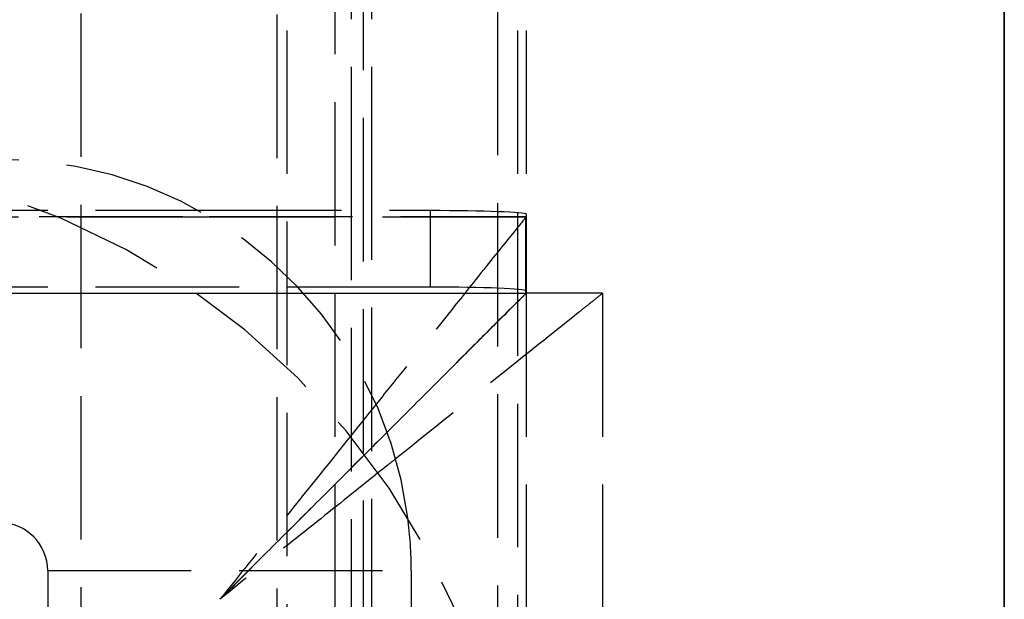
# Model space of a CAD drawing. Header units: millimetres. Extents: x -108 to 0, y 0 to 486.
# Tile 46 of 48: x -10 to 0, y 458 to 464. Entities that reach past the tile are written whole.
import ezdxf

# ---------------------------------------------------------------- set-up
doc = ezdxf.new("R2010")
doc.units = ezdxf.units.MM
doc.header["$LTSCALE"] = 10
doc.linetypes.add('ALLCAD_Strich', pattern=[0.2, 0.15, -0.05])
doc.layers.add('BESCH_KONT_sich_schn_grun_2d', color=10, linetype='Continuous')
doc.layers.add('BESCH_KONT_sich_schn_seit_2d', color=160, linetype='Continuous')

msp = doc.modelspace()

# ---------------------------------------------------------------- linework, layer by layer
at = {"layer": 'BESCH_KONT_sich_schn_grun_2d', "linetype": 'ALLCAD_Strich'}
for p, q in [((-9.649, 36.326), (-9.649, 475.95)), ((-7.599, 36.315), (-7.599, 475.95)), ((-5.299, 475.844), (-5.299, 457.234)), ((-7.499, 475.65), (-7.499, 451.2)), ((-5.087, 475.65), (-5.087, 461.746)), ((-4.999, 475.65), (-4.999, 461.73)), ((-6.699, 457.234), (-6.699, 475.094)), ((-6.999, 474.9), (-6.999, 451.2)), ((-6.824, 461.768), (-6.824, 474.95)), ((-6.612, 461.768), (-6.612, 474.95)), ((-8.304, 461.697), (-104.095, 461.697)), ((-104.087, 461.702), (-8.312, 461.702)), ((-33.499, 461.768), (-8.428, 461.768)), ((-8.428, 461.768), (-5.999, 461.768)), ((-8.312, 461.702), (-4.999, 461.702)), ((-5.001, 461.697), (-8.304, 461.697)), ((-6.824, 433.038), (-6.824, 461.768)), ((-6.612, 433.25), (-6.612, 461.768)), ((-5.999, 460.969), (-5.999, 461.768)), ((-5.087, 461.746), (-5.087, 433.25)), ((-5.001, 460.898), (-5.001, 461.697)), ((-4.999, 461.73), (-4.999, 461.702)), ((-4.999, 461.702), (-4.999, 460.902)), ((-4.999, 461.702), (-4.999, 460.903)), ((-107.399, 460.903), (-4.999, 460.903)), ((-5.001, 460.898), (-107.398, 460.898)), ((-33.499, 460.969), (-5.999, 460.969)), ((-4.999, 460.903), (-4.999, 460.902)), ((-4.999, 460.902), (-4.999, 460.9)), ((-4.2, 460.9), (-4.999, 460.9)), ((-4.999, 460.9), (-4.999, 4.5)), ((-4.199, 460.9), (-4.2, 460.9)), ((-4.199, 460.9), (-4.199, 4.5)), ((-9.999, 458), (-6.199, 458)), ((-9.999, 458), (-9.999, 17.8)), ((-6.199, 458), (-6.199, 17.8))]:
    msp.add_line(p, q, dxfattribs=at)
for centre, radius, start, end in [((-12.899, 454.5), 7.8, 0, 90), ((-10.499, 458), 4.3, 7.3898, 90), ((-10.499, 458), 4.3, 0, 7.3898), ((-10.499, 458), 0.5, 0, 90)]:
    msp.add_arc(centre, radius, start, end, dxfattribs=at)
at = {"layer": 'BESCH_KONT_sich_schn_grun_2d', "linetype": 'ALLCAD_Strich', "extrusion": (0, 0, -1)}
for centre in [(-5.999, 461.73), (-5.999, 460.93)]:
    msp.add_ellipse(centre, major_axis=(1, 0), ratio=0.038388, start_param=-1.570796, end_param=0, dxfattribs=at)
at = {"layer": 'BESCH_KONT_sich_schn_grun_2d', "linetype": 'ALLCAD_Strich'}
for points, knots in [([(-5.001, 461.697), (-5.01, 461.684), (-5.052, 461.631), (-5.207, 461.441), (-5.325, 461.295), (-5.574, 460.983), (-5.694, 460.832), (-5.97, 460.486), (-6.128, 460.287), (-6.384, 459.968), (-6.474, 459.855), (-6.567, 459.74)], [0.000001, 0.000001, 0.000001, 0.000001, 0.0989877, 0.0989877, 0.2103913, 0.2103913, 0.2934416, 0.2934416, 0.385792, 0.385792, 0.4345345, 0.4345345, 0.4345345, 0.4345345]), ([(-5.001, 460.898), (-5.01, 460.888), (-5.05, 460.848), (-5.194, 460.706), (-5.304, 460.598), (-5.534, 460.367), (-5.646, 460.254), (-5.973, 459.926), (-6.205, 459.693), (-6.451, 459.448)], [0.000001, 0.000001, 0.000001, 0.000001, 0.07658, 0.07658, 0.1637635, 0.1637635, 0.2304667, 0.2304667, 0.3439242, 0.3439242, 0.3439242, 0.3439242]), ([(-4.199, 460.9), (-4.199, 460.901), (-4.21, 460.891), (-4.255, 460.856), (-4.288, 460.829), (-4.364, 460.769), (-4.4, 460.739), (-4.581, 460.594), (-4.806, 460.415), (-5.485, 459.871), (-5.888, 459.55), (-6.362, 459.17)], [0.000001, 0.000001, 0.000001, 0.000001, 0.0514028, 0.0514028, 0.1041719, 0.1041719, 0.1410669, 0.1410669, 0.2669388, 0.2669388, 0.3797281, 0.3797281, 0.3797281, 0.3797281]), ([(-5, 460.9), (-5.002, 460.898), (-5.01, 460.89), (-5.04, 460.859), (-5.065, 460.835), (-5.12, 460.779), (-5.147, 460.753), (-5.176, 460.723)], [0.0059421, 0.0059421, 0.0059421, 0.0059421, 0.0394437, 0.0394437, 0.080024, 0.080024, 0.1084121, 0.1084121, 0.1084121, 0.1084121]), ([(-5.176, 460.723), (-5.176, 460.723), (-5.176, 460.723), (-5.293, 460.606), (-5.467, 460.433), (-5.736, 460.164), (-5.762, 460.137), (-5.789, 460.11)], [0.1084121, 0.1084121, 0.1084121, 0.1084121, 0.1084508, 0.1084508, 0.2195654, 0.2195654, 0.2314767, 0.2314767, 0.2314767, 0.2314767]), ([(-5.789, 460.11), (-5.831, 460.068), (-5.873, 460.026), (-6.061, 459.839), (-6.214, 459.685), (-6.645, 459.255), (-6.934, 458.965), (-7.386, 458.513), (-7.547, 458.353), (-7.872, 458.03), (-8.036, 457.866), (-8.199, 457.7)], [0.2314767, 0.2314767, 0.2314767, 0.2314767, 0.2498424, 0.2498424, 0.3107968, 0.3107968, 0.4145249, 0.4145249, 0.4703029, 0.4703029, 0.5268994, 0.5268994, 0.5268994, 0.5268994]), ([(-6.567, 459.74), (-6.764, 459.494), (-6.97, 459.237), (-7.345, 458.769), (-7.513, 458.558), (-7.853, 458.131), (-8.025, 457.915), (-8.199, 457.7)], [0.4345345, 0.4345345, 0.4345345, 0.4345345, 0.5381979, 0.5381979, 0.6199687, 0.6199687, 0.7027269, 0.7027269, 0.7027269, 0.7027269]), ([(-6.451, 459.448), (-6.563, 459.336), (-6.678, 459.221), (-6.904, 458.996), (-7.015, 458.885), (-7.3, 458.6), (-7.477, 458.422), (-7.835, 458.063), (-8.016, 457.881), (-8.199, 457.7)], [0.3439242, 0.3439242, 0.3439242, 0.3439242, 0.3958816, 0.3958816, 0.4445276, 0.4445276, 0.5201248, 0.5201248, 0.5970559, 0.5970559, 0.5970559, 0.5970559]), ([(-6.362, 459.17), (-6.389, 459.148), (-6.417, 459.126), (-6.58, 458.995), (-6.719, 458.884), (-7.075, 458.599), (-7.297, 458.422), (-7.746, 458.065), (-7.973, 457.884), (-8.199, 457.7)], [0.3797281, 0.3797281, 0.3797281, 0.3797281, 0.3862552, 0.3862552, 0.4179897, 0.4179897, 0.4670496, 0.4670496, 0.5167611, 0.5167611, 0.5167611, 0.5167611]), ([(-10.938, 454.893), (-10.881, 454.951), (-10.823, 455.011), (-10.707, 455.13), (-10.649, 455.189), (-10.474, 455.369), (-10.353, 455.493), (-10.174, 455.676), (-10.116, 455.735), (-9.96, 455.895), (-9.86, 455.998), (-9.604, 456.26), (-9.447, 456.421), (-9.09, 456.787), (-8.889, 456.993), (-8.603, 457.286), (-8.518, 457.374), (-8.354, 457.541), (-8.277, 457.621), (-8.199, 457.7)], [0.2752318, 0.2752318, 0.2752318, 0.2752318, 0.2973009, 0.2973009, 0.3185042, 0.3185042, 0.3612433, 0.3612433, 0.3811626, 0.3811626, 0.4150836, 0.4150836, 0.4676012, 0.4676012, 0.5329996, 0.5329996, 0.5607524, 0.5607524, 0.5859023, 0.5859023, 0.5859023, 0.5859023])]:
    msp.add_open_spline(points, degree=3, knots=knots, dxfattribs=at)
for points in [[(-4.999, 461.702), (-4.999, 461.7), (-5, 461.699), (-5.001, 461.697)], [(-4.999, 460.902), (-4.999, 460.901), (-5, 460.899), (-5.001, 460.898)], [(-4.999, 460.9), (-4.999, 460.9), (-5, 460.9), (-5, 460.9)], [(-4.999, 460.903), (-4.999, 460.903), (-4.999, 460.902), (-4.999, 460.902)]]:
    msp.add_open_spline(points, degree=3, dxfattribs=at)
at = {"layer": 'BESCH_KONT_sich_schn_seit_2d', "linetype": 'ALLCAD_Strich'}
for p, q in [((0, 36.315, 43.291), (0, 485.809, 40.937)), ((0, 36.315, 427.291), (0, 485.809, 424.937)), ((0, 460.9, 27.117), (0, 485.736, 26.987)), ((0, 36.326, 45.341), (0, 476.9, 43.034)), ((0, 36.317, 43.591), (0, 476.9, 41.284)), ((0, 36.326, 429.341), (0, 476.9, 427.034)), ((0, 36.317, 427.591), (0, 476.9, 425.284)), ((0, 461.9, 411.112), (0, 476.9, 411.034)), ((0, 476.498, 528.8), (0, 462.302, 528.8)), ((0, 476.498, 533.8), (0, 462.302, 533.8)), ((0, 476.498, 33.8), (0, 462.433, 33.8)), ((0, 462.302, 530.8), (0, 476.498, 530.8)), ((0, 457.234, 413.072), (0, 475.844, 428.91)), ((0, 462.79, 33.8), (0, 475.844, 44.91)), ((0, 457.04, 413.295), (0, 475.65, 429.133)), ((0, 475.65, 429), (0, 452.501, 429)), ((0, 475.65, 429.176), (0, 460.9, 429.176)), ((0, 475.65, 45), (0, 452.501, 45)), ((0, 475.65, 45.176), (0, 460.9, 45.176)), ((0, 457.04, 29.295), (0, 475.65, 45.133)), ((0, 475.65, 429.388), (0, 433.25, 429.388)), ((0, 475.65, 45.388), (0, 433.25, 45.388)), ((0, 456.672, 429.374), (0, 475.364, 429.374)), ((0, 456.672, 45.374), (0, 475.364, 45.374)), ((0, 456.679, 429.59), (0, 474.95, 429.59)), ((0, 474.95, 430.91), (0, 461.129, 430.91)), ((0, 474.95, 431), (0, 461.125, 431)), ((0, 456.679, 45.59), (0, 474.95, 45.59)), ((0, 474.95, 46.91), (0, 461.129, 46.91)), ((0, 474.95, 47), (0, 461.125, 47)), ((0, 433.25, 430.912), (0, 474.95, 430.912)), ((0, 433.25, 46.912), (0, 474.95, 46.912)), ((0, 457.04, 413.3), (0, 474.9, 428.5)), ((0, 474.9, 428.5), (0, 452.501, 428.5)), ((0, 457.04, 413.3), (0, 474.9, 428.5)), ((0, 457.04, 29.3), (0, 474.9, 44.5)), ((0, 474.9, 44.5), (0, 452.501, 44.5)), ((0, 457.04, 29.3), (0, 474.9, 44.5)), ((0, 474.9, 428.5), (0, 451.2, 428.5)), ((0, 474.9, 44.5), (0, 451.2, 44.5)), ((0, 463.101, 426.467), (0, 463.208, 423.669)), ((0, 463.101, 42.467), (0, 463.208, 39.669)), ((0, 462.444, 33.506), (0, 462.79, 33.8)), ((0, 462.124, 425.829), (0, 462.508, 415.836)), ((0, 462.124, 41.829), (0, 462.508, 31.836)), ((0, 461.709, 415.805), (0, 462.508, 415.836)), ((0, 461.709, 31.805), (0, 462.508, 31.836)), ((0, 462.287, 427.799), (0, 462.499, 422.277)), ((0, 462.287, 43.799), (0, 462.499, 38.277)), ((0, 461.646, 417.451), (0, 462.445, 417.481)), ((0, 461.646, 33.451), (0, 462.445, 33.481)), ((0, 457.234, 29.072), (0, 462.444, 33.506)), ((0, 462.439, 417.628), (0, 461.64, 417.597)), ((0, 462.439, 33.628), (0, 461.64, 33.597)), ((0, 462.301, 426.436), (0, 462.409, 423.638)), ((0, 462.301, 42.436), (0, 462.409, 39.638)), ((0, 462.356, 419.79), (0, 461.557, 419.76)), ((0, 462.356, 35.79), (0, 461.557, 35.76)), ((0, 462.345, 420.083), (0, 461.546, 420.052)), ((0, 462.345, 36.083), (0, 461.546, 36.052)), ((0, 462.302, 37.208), (0, 462.302, 38.017)), ((0, 462.302, 533.8), (0, 462.302, 528.8)), ((0, 462.302, 470.799), (0, 462.302, 505.901)), ((0, 461.9, 528.8), (0, 462.302, 528.8)), ((0, 462.302, 505.901), (0, 462.302, 528.8)), ((0, 462.302, 86.799), (0, 462.302, 121.901)), ((0, 462.302, 72.799), (0, 462.302, 86.799)), ((0, 462.302, 43.791), (0, 462.302, 72.799)), ((0, 462.302, 456.799), (0, 462.302, 470.799)), ((0, 462.302, 121.901), (0, 462.302, 415.828)), ((0, 462.302, 421.208), (0, 462.302, 422.017)), ((0, 462.302, 427.791), (0, 462.302, 456.799)), ((0, 462.302, 423.207), (0, 462.302, 426.418)), ((0, 462.302, 39.207), (0, 462.302, 42.418)), ((0, 462.182, 424.323), (0, 461.383, 424.292)), ((0, 462.182, 40.323), (0, 461.383, 40.292)), ((0, 462.128, 425.736), (0, 461.329, 425.705)), ((0, 462.128, 41.736), (0, 461.329, 41.705)), ((0, 462.124, 425.829), (0, 461.702, 436.821)), ((0, 462.124, 41.829), (0, 461.702, 52.821)), ((0, 461.325, 425.798), (0, 462.124, 425.829)), ((0, 461.325, 41.798), (0, 462.124, 41.829)), ((0, 461.894, 427.102), (0, 462.054, 422.942)), ((0, 461.894, 43.102), (0, 462.054, 38.942)), ((0, 461.965, 429.975), (0, 461.166, 429.945)), ((0, 461.965, 45.975), (0, 461.166, 45.945)), ((0, 461.954, 430.268), (0, 461.154, 430.237)), ((0, 461.954, 46.268), (0, 461.154, 46.237)), ((0, 461.41, 46.535), (0, 461.943, 46.555)), ((0, 461.41, 430.535), (0, 461.943, 430.555)), ((0, 461.9, 471.966), (0, 461.9, 504.43)), ((0, 461.9, 507.37), (0, 461.9, 528.8)), ((0, 461.9, 528.8), (0, 461.9, 532.3)), ((0, 461.9, 87.966), (0, 461.9, 120.43)), ((0, 461.9, 73.966), (0, 461.9, 85.634)), ((0, 461.9, 47.671), (0, 461.9, 71.634)), ((0, 461.9, 457.966), (0, 461.9, 469.634)), ((0, 461.9, 123.37), (0, 461.9, 415.813)), ((0, 461.9, 431.671), (0, 461.9, 455.634)), ((0, 460.9, 411.117), (0, 461.9, 411.112)), ((0, 461.9, 422.821), (0, 461.9, 427.099)), ((0, 461.9, 38.821), (0, 461.9, 43.099)), ((0, 461.886, 432.024), (0, 461.087, 431.993)), ((0, 461.886, 48.024), (0, 461.087, 47.993)), ((0, 461.881, 46.523), (0, 461.113, 46.493)), ((0, 461.881, 430.523), (0, 461.113, 430.493)), ((0, 461.826, 433.601), (0, 461.026, 433.57)), ((0, 461.826, 49.601), (0, 461.026, 49.57)), ((0, 461.768, 435.1), (0, 460.969, 435.069)), ((0, 461.768, 51.1), (0, 460.969, 51.069)), ((0, 460.93, 436.068), (0, 461.73, 436.099)), ((0, 460.93, 52.068), (0, 461.73, 52.099)), ((0, 461.709, 31.805), (0, 460.909, 31.775)), ((0, 461.709, 415.805), (0, 460.909, 415.775)), ((0, 461.709, 415.805), (0, 461.325, 425.798)), ((0, 461.709, 31.805), (0, 461.325, 41.798)), ((0, 461.702, 436.821), (0, 460.903, 436.79)), ((0, 461.702, 52.821), (0, 460.903, 52.79)), ((0, 461.697, 436.954), (0, 460.899, 436.923)), ((0, 461.697, 52.954), (0, 460.899, 52.923)), ((0, 461.143, 46.525), (0, 461.41, 46.535)), ((0, 461.143, 430.525), (0, 461.41, 430.535)), ((0, 461.325, 425.798), (0, 460.903, 436.79)), ((0, 461.325, 41.798), (0, 460.903, 52.79)), ((0, 461.129, 430.91), (0, 460.9, 430.91)), ((0, 461.129, 46.91), (0, 460.9, 46.91)), ((0, 461.125, 431), (0, 460.9, 431)), ((0, 461.125, 47), (0, 460.9, 47)), ((0, 461.113, 46.493), (0, 460.9, 46.485)), ((0, 461.113, 430.493), (0, 460.9, 430.485)), ((0, 460.9, 32.021), (0, 460.909, 31.775)), ((0, 460.9, 31.774), (0, 460.909, 31.775)), ((0, 460.9, 416.021), (0, 460.909, 415.775)), ((0, 460.9, 415.774), (0, 460.909, 415.775)), ((0, 460.9, 24.8), (0, 460.9, 52.8)), ((0, 460.9, 408.8), (0, 460.9, 436.8)), ((0, 4.5, 436.8), (0, 460.9, 436.8)), ((0, 4.5, 52.8), (0, 460.9, 52.8)), ((0, 67.68, 29.176), (0, 460.9, 27.117)), ((0, 460.345, 46.464), (0, 460.9, 32.021)), ((0, 458.911, 31.698), (0, 460.9, 31.774)), ((0, 460.9, 46.485), (0, 460.345, 46.464)), ((0, 460.345, 430.464), (0, 460.9, 416.021)), ((0, 458.911, 415.698), (0, 460.9, 415.774)), ((0, 460.9, 430.485), (0, 460.345, 430.464)), ((0, 460.9, 430.91), (0, 456.702, 430.91)), ((0, 460.9, 431), (0, 456.705, 431)), ((0, 460.9, 46.91), (0, 456.702, 46.91)), ((0, 460.9, 47), (0, 456.705, 47)), ((0, 460.9, 429.176), (0, 433.038, 429.176)), ((0, 460.9, 45.176), (0, 433.038, 45.176)), ((0, 67.68, 413.176), (0, 460.9, 411.117)), ((0, 460.899, 436.923), (0, 460.898, 436.923)), ((0, 460.899, 52.923), (0, 460.898, 52.923)), ((0, 460.4, 468.9), (0, 458, 468.9)), ((0, 458, 472.7), (0, 460.4, 472.7)), ((0, 460.4, 84.9), (0, 458, 84.9)), ((0, 458, 88.7), (0, 460.4, 88.7)), ((0, 460.4, 70.9), (0, 458, 70.9)), ((0, 458, 74.7), (0, 460.4, 74.7)), ((0, 460.4, 454.9), (0, 458, 454.9)), ((0, 458, 458.7), (0, 460.4, 458.7)), ((0, 460.345, 46.464), (0, 451.2, 46.112)), ((0, 460.345, 430.464), (0, 451.2, 430.112)), ((0, 459.4, 503), (0, 454.5, 503)), ((0, 454.5, 508.8), (0, 459.4, 508.8)), ((0, 459.4, 119), (0, 454.5, 119)), ((0, 454.5, 124.8), (0, 459.4, 124.8)), ((0, 458.911, 31.698), (0, 451.2, 32.481)), ((0, 458.911, 415.698), (0, 451.2, 416.481)), ((0, 458.409, 43.955), (0, 458.409, 40.555)), ((0, 458.409, 427.955), (0, 458.409, 424.555)), ((0, 452.209, 44.255), (0, 458.109, 44.255)), ((0, 458.109, 40.255), (0, 452.209, 40.255)), ((0, 452.209, 428.255), (0, 458.109, 428.255)), ((0, 458.109, 424.255), (0, 452.209, 424.255)), ((0, 458, 472.7), (0, 458, 468.9)), ((0, 458, 88.7), (0, 458, 86.8)), ((0, 458, 86.8), (0, 458, 84.9)), ((0, 458, 74.7), (0, 458, 70.9)), ((0, 458, 458.7), (0, 458, 454.9)), ((0, 18.098, 468.9), (0, 458, 468.9)), ((0, 18.098, 472.7), (0, 458, 472.7)), ((0, 18.098, 454.9), (0, 458, 454.9)), ((0, 18.098, 458.7), (0, 458, 458.7)), ((0, 18.098, 84.9), (0, 458, 84.9)), ((0, 18.098, 88.7), (0, 458, 88.7)), ((0, 18.098, 70.9), (0, 458, 70.9)), ((0, 18.098, 74.7), (0, 458, 74.7)), ((0, 457.7, 440.8), (0, 457.7, 440)), ((0, 457.7, 56.8), (0, 457.7, 56)), ((0, 457.7, 440.8), (0, 457.7, 440)), ((0, 457.7, 56.8), (0, 457.7, 56))]:
    msp.add_line(p, q, dxfattribs=at)
at = {"layer": 'BESCH_KONT_sich_schn_seit_2d', "linetype": 'ALLCAD_Strich', "extrusion": (-1, 0, 0)}
for centre, radius, start, end in [((-461.609, 423.607), 1.6, 177.8, 236.2119), ((-461.609, 39.607), 1.6, 177.8, 236.2119), ((-462.777, 421.862), 0.5, 357.8, 56.2119), ((-462.777, 37.862), 0.5, 357.8, 56.2119), ((-461.609, 423.607), 0.8, 177.8, 236.2119), ((-461.609, 39.607), 0.8, 177.8, 236.2119), ((-462.777, 421.862), 1.3, 357.8, 56.2119), ((-462.777, 37.862), 1.3, 357.8, 56.2119), ((-455.9, 24.8), 5, 180, 270), ((-455.9, 408.8), 5, 180, 270)]:
    msp.add_arc(centre, radius, start, end, dxfattribs=at)
at = {"layer": 'BESCH_KONT_sich_schn_seit_2d', "linetype": 'ALLCAD_Strich', "extrusion": (1, 0, 0)}
for centre, radius, start, end in [((461.502, 426.405), 1.6, 2.2, 60.6119), ((461.502, 42.405), 1.6, 2.2, 60.6119), ((464.9, 532.3), 3, 150, 180), ((464.9, 532.3), 3, 180, 210), ((461.502, 426.405), 0.8, 2.2, 60.6119), ((461.502, 42.405), 0.8, 2.2, 60.6119), ((460.4, 470.8), 1.9, 270, 90), ((459.4, 505.9), 2.9, 270, 90), ((460.4, 86.8), 1.9, 0, 90), ((460.4, 86.8), 1.9, 270, 0), ((460.4, 72.8), 1.9, 0, 90), ((460.4, 72.8), 1.9, 270, 0), ((459.4, 121.9), 2.9, 270, 90), ((460.4, 456.8), 1.9, 360, 90), ((460.4, 456.8), 1.9, 270, 0), ((462.532, 428.235), 0.5, 182.2, 240.6119), ((462.532, 44.235), 0.5, 182.2, 240.6119), ((462.532, 428.235), 1.3, 182.2, 240.6119), ((462.532, 44.235), 1.3, 182.2, 240.6119), ((460.4, 470.8), 1.9, 180, 270), ((460.4, 470.8), 1.9, 90, 180), ((460.4, 86.8), 1.9, 90, 270), ((460.4, 72.8), 1.9, 90, 270), ((460.4, 456.8), 1.9, 90, 270), ((459.4, 505.9), 2.9, 90, 270), ((459.4, 121.9), 2.9, 90, 270), ((458.109, 40.555), 0.3, 270, 0), ((458.109, 43.955), 0.3, 360, 90), ((458.109, 424.555), 0.3, 270, 0), ((458.109, 427.955), 0.3, 360, 90)]:
    msp.add_arc(centre, radius, start, end, dxfattribs=at)
at = {"layer": 'BESCH_KONT_sich_schn_seit_2d', "linetype": 'ALLCAD_Strich'}
for points, knots in [([(0, 461.881, 46.523), (0, 461.895, 46.523), (0, 461.907, 46.525), (0, 461.916, 46.527), (0, 461.925, 46.53), (0, 461.932, 46.534), (0, 461.936, 46.538), (0, 461.941, 46.543), (0, 461.943, 46.549), (0, 461.943, 46.555)], [0, 0, 0, 0, 0.333333, 0.333333, 0.333333, 0.666667, 0.666667, 0.666667, 1, 1, 1, 1]), ([(0, 461.881, 430.523), (0, 461.895, 430.523), (0, 461.907, 430.525), (0, 461.916, 430.527), (0, 461.925, 430.53), (0, 461.932, 430.534), (0, 461.936, 430.538), (0, 461.941, 430.543), (0, 461.943, 430.549), (0, 461.943, 430.555)], [0, 0, 0, 0, 0.333333, 0.333333, 0.333333, 0.666667, 0.666667, 0.666667, 1, 1, 1, 1]), ([(0, 461.697, 436.954), (0, 461.684, 437.283), (0, 461.631, 437.604), (0, 461.441, 438.262), (0, 461.295, 438.587), (0, 460.983, 439.099), (0, 460.832, 439.3), (0, 460.486, 439.683), (0, 460.288, 439.861), (0, 459.734, 440.271), (0, 459.361, 440.462), (0, 458.769, 440.661), (0, 458.558, 440.713), (0, 458.131, 440.783), (0, 457.915, 440.8), (0, 457.7, 440.8)], [0.000001, 0.000001, 0.000001, 0.000001, 0.098986, 0.098986, 0.2103874, 0.2103874, 0.2934353, 0.2934353, 0.3857806, 0.3857806, 0.5381926, 0.5381926, 0.6199619, 0.6199619, 0.7027071, 0.7027071, 0.7027071, 0.7027071]), ([(0, 461.697, 52.954), (0, 461.684, 53.283), (0, 461.631, 53.604), (0, 461.441, 54.262), (0, 461.295, 54.587), (0, 460.983, 55.099), (0, 460.832, 55.3), (0, 460.486, 55.683), (0, 460.288, 55.861), (0, 459.734, 56.271), (0, 459.361, 56.462), (0, 458.769, 56.661), (0, 458.558, 56.713), (0, 458.131, 56.783), (0, 457.915, 56.8), (0, 457.7, 56.8)], [0.000001, 0.000001, 0.000001, 0.000001, 0.098986, 0.098986, 0.2103874, 0.2103874, 0.2934353, 0.2934353, 0.3857806, 0.3857806, 0.5381926, 0.5381926, 0.6199619, 0.6199619, 0.7027071, 0.7027071, 0.7027071, 0.7027071]), ([(0, 461.113, 46.493), (0, 461.12, 46.494), (0, 461.126, 46.495), (0, 461.13, 46.497), (0, 461.135, 46.5), (0, 461.138, 46.503), (0, 461.141, 46.508), (0, 461.143, 46.512), (0, 461.144, 46.518), (0, 461.143, 46.525)], [0, 0, 0, 0, 0.333333, 0.333333, 0.333333, 0.666667, 0.666667, 0.666667, 1, 1, 1, 1]), ([(0, 461.113, 430.493), (0, 461.12, 430.494), (0, 461.126, 430.495), (0, 461.13, 430.497), (0, 461.135, 430.5), (0, 461.138, 430.503), (0, 461.141, 430.508), (0, 461.143, 430.512), (0, 461.144, 430.518), (0, 461.143, 430.525)], [0, 0, 0, 0, 0.333333, 0.333333, 0.333333, 0.666667, 0.666667, 0.666667, 1, 1, 1, 1]), ([(0, 460.9, 52.8), (0, 460.901, 52.971), (0, 460.891, 53.143), (0, 460.856, 53.485), (0, 460.829, 53.656), (0, 460.769, 53.942), (0, 460.739, 54.057), (0, 460.594, 54.552), (0, 460.415, 54.988), (0, 459.856, 55.801), (0, 459.513, 56.146), (0, 458.995, 56.461), (0, 458.884, 56.519), (0, 458.599, 56.646), (0, 458.422, 56.703), (0, 458.065, 56.781), (0, 457.884, 56.8), (0, 457.7, 56.8)], [0.000001, 0.000001, 0.000001, 0.000001, 0.0514028, 0.0514028, 0.1041717, 0.1041717, 0.1410664, 0.1410664, 0.2669431, 0.2669431, 0.3862681, 0.3862681, 0.4180038, 0.4180038, 0.4670686, 0.4670686, 0.5167923, 0.5167923, 0.5167923, 0.5167923]), ([(0, 460.9, 436.8), (0, 460.901, 436.971), (0, 460.891, 437.143), (0, 460.856, 437.485), (0, 460.829, 437.656), (0, 460.769, 437.942), (0, 460.739, 438.057), (0, 460.594, 438.552), (0, 460.415, 438.988), (0, 459.856, 439.801), (0, 459.513, 440.146), (0, 458.995, 440.461), (0, 458.884, 440.519), (0, 458.599, 440.646), (0, 458.422, 440.703), (0, 458.065, 440.781), (0, 457.884, 440.8), (0, 457.7, 440.8)], [0.000001, 0.000001, 0.000001, 0.000001, 0.0514028, 0.0514028, 0.1041717, 0.1041717, 0.1410664, 0.1410664, 0.2669431, 0.2669431, 0.3862681, 0.3862681, 0.4180038, 0.4180038, 0.4670686, 0.4670686, 0.5167923, 0.5167923, 0.5167923, 0.5167923]), ([(0, 460.9, 436.8), (0, 460.901, 436.971), (0, 460.891, 437.143), (0, 460.856, 437.485), (0, 460.829, 437.656), (0, 460.769, 437.942), (0, 460.739, 438.057), (0, 460.594, 438.552), (0, 460.415, 438.988), (0, 459.856, 439.801), (0, 459.513, 440.146), (0, 458.995, 440.461), (0, 458.884, 440.519), (0, 458.599, 440.646), (0, 458.422, 440.703), (0, 458.065, 440.781), (0, 457.884, 440.8), (0, 457.7, 440.8)], [0.000001, 0.000001, 0.000001, 0.000001, 0.0514028, 0.0514028, 0.1041719, 0.1041719, 0.1410669, 0.1410669, 0.2669388, 0.2669388, 0.3862552, 0.3862552, 0.4179897, 0.4179897, 0.4670496, 0.4670496, 0.5167574, 0.5167574, 0.5167574, 0.5167574]), ([(0, 460.9, 52.8), (0, 460.901, 52.971), (0, 460.891, 53.143), (0, 460.856, 53.485), (0, 460.829, 53.656), (0, 460.769, 53.942), (0, 460.739, 54.057), (0, 460.594, 54.552), (0, 460.415, 54.988), (0, 459.856, 55.801), (0, 459.513, 56.146), (0, 458.995, 56.461), (0, 458.884, 56.519), (0, 458.599, 56.646), (0, 458.422, 56.703), (0, 458.065, 56.781), (0, 457.884, 56.8), (0, 457.7, 56.8)], [0.000001, 0.000001, 0.000001, 0.000001, 0.0514028, 0.0514028, 0.1041719, 0.1041719, 0.1410669, 0.1410669, 0.2669388, 0.2669388, 0.3862552, 0.3862552, 0.4179897, 0.4179897, 0.4670496, 0.4670496, 0.5167574, 0.5167574, 0.5167574, 0.5167574]), ([(0, 460.9, 52.8), (0, 460.901, 52.931), (0, 460.892, 53.063), (0, 460.859, 53.326), (0, 460.835, 53.457), (0, 460.779, 53.676), (0, 460.753, 53.764), (0, 460.625, 54.131), (0, 460.463, 54.473), (0, 460.123, 54.892), (0, 460.054, 54.97), (0, 459.839, 55.189), (0, 459.685, 55.317), (0, 459.255, 55.616), (0, 458.965, 55.755), (0, 458.513, 55.899), (0, 458.353, 55.937), (0, 458.03, 55.988), (0, 457.866, 56), (0, 457.7, 56)], [0.000001, 0.000001, 0.000001, 0.000001, 0.0394433, 0.0394433, 0.080023, 0.080023, 0.1084493, 0.1084493, 0.2018142, 0.2018142, 0.2244964, 0.2244964, 0.2701588, 0.2701588, 0.3478634, 0.3478634, 0.3896507, 0.3896507, 0.4320469, 0.4320469, 0.4320469, 0.4320469]), ([(0, 460.9, 436.8), (0, 460.901, 436.931), (0, 460.892, 437.063), (0, 460.859, 437.326), (0, 460.835, 437.457), (0, 460.779, 437.676), (0, 460.753, 437.764), (0, 460.625, 438.131), (0, 460.463, 438.473), (0, 460.123, 438.892), (0, 460.054, 438.97), (0, 459.839, 439.189), (0, 459.685, 439.317), (0, 459.255, 439.616), (0, 458.965, 439.755), (0, 458.513, 439.899), (0, 458.353, 439.937), (0, 458.03, 439.988), (0, 457.866, 440), (0, 457.7, 440)], [0.000001, 0.000001, 0.000001, 0.000001, 0.0394433, 0.0394433, 0.080023, 0.080023, 0.1084493, 0.1084493, 0.2018142, 0.2018142, 0.2244964, 0.2244964, 0.2701588, 0.2701588, 0.3478634, 0.3478634, 0.3896507, 0.3896507, 0.4320469, 0.4320469, 0.4320469, 0.4320469]), ([(0, 460.9, 436.813), (0, 460.9, 436.94), (0, 460.892, 437.067), (0, 460.859, 437.326), (0, 460.835, 437.457), (0, 460.779, 437.676), (0, 460.753, 437.764), (0, 460.606, 438.185), (0, 460.433, 438.509), (0, 460.123, 438.892), (0, 460.054, 438.97), (0, 459.839, 439.189), (0, 459.685, 439.317), (0, 459.255, 439.616), (0, 458.965, 439.755), (0, 458.513, 439.899), (0, 458.353, 439.937), (0, 458.03, 439.988), (0, 457.866, 440), (0, 457.7, 440)], [0.0013175, 0.0013175, 0.0013175, 0.0013175, 0.0394437, 0.0394437, 0.080024, 0.080024, 0.1084508, 0.1084508, 0.2195654, 0.2195654, 0.2498424, 0.2498424, 0.3107968, 0.3107968, 0.4145249, 0.4145249, 0.4703029, 0.4703029, 0.5268994, 0.5268994, 0.5268994, 0.5268994]), ([(0, 460.9, 52.813), (0, 460.9, 52.94), (0, 460.892, 53.067), (0, 460.859, 53.326), (0, 460.835, 53.457), (0, 460.779, 53.676), (0, 460.753, 53.764), (0, 460.606, 54.185), (0, 460.433, 54.509), (0, 460.123, 54.892), (0, 460.054, 54.97), (0, 459.839, 55.189), (0, 459.685, 55.317), (0, 459.255, 55.616), (0, 458.965, 55.755), (0, 458.513, 55.899), (0, 458.353, 55.937), (0, 458.03, 55.988), (0, 457.866, 56), (0, 457.7, 56)], [0.0013175, 0.0013175, 0.0013175, 0.0013175, 0.0394437, 0.0394437, 0.080024, 0.080024, 0.1084508, 0.1084508, 0.2195654, 0.2195654, 0.2498424, 0.2498424, 0.3107968, 0.3107968, 0.4145249, 0.4145249, 0.4703029, 0.4703029, 0.5268994, 0.5268994, 0.5268994, 0.5268994]), ([(0, 460.898, 436.923), (0, 460.888, 437.178), (0, 460.848, 437.425), (0, 460.706, 437.932), (0, 460.598, 438.183), (0, 460.367, 438.58), (0, 460.254, 438.737), (0, 459.831, 439.232), (0, 459.475, 439.494), (0, 458.996, 439.728), (0, 458.885, 439.775), (0, 458.6, 439.876), (0, 458.422, 439.923), (0, 458.063, 439.985), (0, 457.881, 440), (0, 457.7, 440)], [0.000001, 0.000001, 0.000001, 0.000001, 0.0765788, 0.0765788, 0.1637607, 0.1637607, 0.2304624, 0.2304624, 0.3958667, 0.3958667, 0.4445176, 0.4445176, 0.5201183, 0.5201183, 0.5970417, 0.5970417, 0.5970417, 0.5970417]), ([(0, 460.898, 52.923), (0, 460.888, 53.178), (0, 460.848, 53.425), (0, 460.706, 53.932), (0, 460.598, 54.183), (0, 460.367, 54.58), (0, 460.254, 54.737), (0, 459.831, 55.232), (0, 459.475, 55.494), (0, 458.996, 55.728), (0, 458.885, 55.775), (0, 458.6, 55.876), (0, 458.422, 55.923), (0, 458.063, 55.985), (0, 457.881, 56), (0, 457.7, 56)], [0.000001, 0.000001, 0.000001, 0.000001, 0.0765788, 0.0765788, 0.1637607, 0.1637607, 0.2304624, 0.2304624, 0.3958667, 0.3958667, 0.4445176, 0.4445176, 0.5201183, 0.5201183, 0.5970417, 0.5970417, 0.5970417, 0.5970417])]:
    msp.add_open_spline(points, degree=3, knots=knots, dxfattribs=at)
for points in [[(0, 461.702, 436.821), (0, 461.7, 436.865), (0, 461.699, 436.909), (0, 461.697, 436.954)], [(0, 461.702, 52.821), (0, 461.7, 52.865), (0, 461.699, 52.909), (0, 461.697, 52.954)], [(0, 460.903, 436.79), (0, 460.902, 436.816), (0, 460.901, 436.843), (0, 460.9, 436.869)], [(0, 460.903, 52.79), (0, 460.902, 52.816), (0, 460.901, 52.843), (0, 460.9, 52.869)], [(0, 460.9, 436.8), (0, 460.9, 436.804), (0, 460.9, 436.809), (0, 460.9, 436.813)], [(0, 460.9, 52.8), (0, 460.9, 52.804), (0, 460.9, 52.809), (0, 460.9, 52.813)], [(0, 460.9, 436.869), (0, 460.899, 436.887), (0, 460.898, 436.905), (0, 460.898, 436.923)], [(0, 460.9, 52.869), (0, 460.899, 52.887), (0, 460.898, 52.905), (0, 460.898, 52.923)]]:
    msp.add_open_spline(points, degree=3, dxfattribs=at)

doc.saveas('drawing.dxf')
